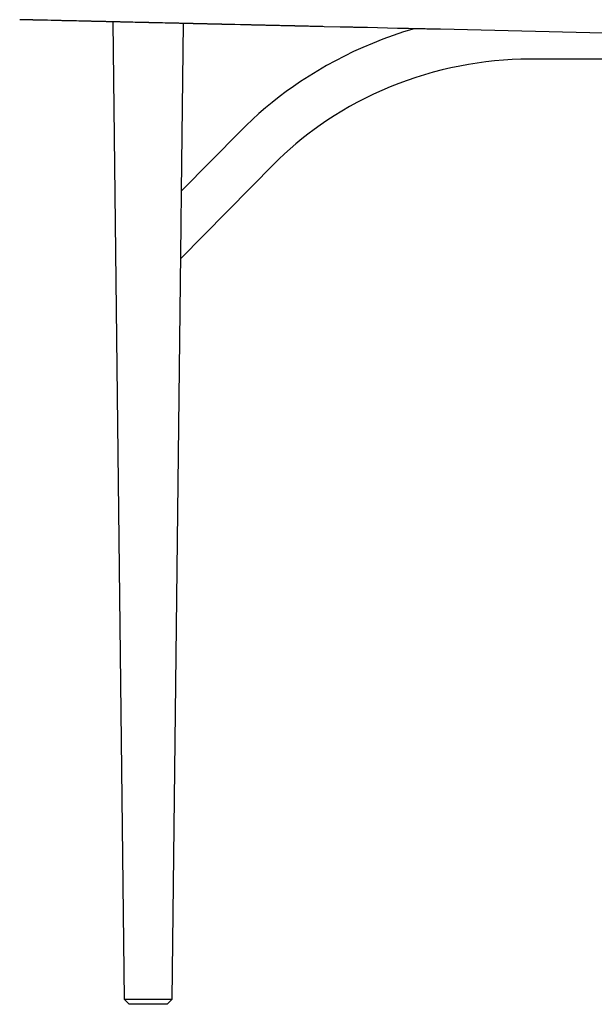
# Model space of a CAD drawing. Header units: millimetres. Extents: x 0 to 17052, y 0 to 22595.
# Tile 5 of 21: x 10571 to 13016, y 93 to 4278. Entities that reach past the tile are written whole.
import ezdxf

# ---------------------------------------------------------------- set-up
doc = ezdxf.new("R2010")
doc.units = ezdxf.units.MM
doc.header["$MEASUREMENT"] = 0
doc.layers.add('Crea2D$visibili$linee', color=7, linetype='Continuous', true_color=0x000000)
doc.layers.add('Predefinito', color=7, linetype='Continuous', true_color=0x000000)

msp = doc.modelspace()

# ---------------------------------------------------------------- linework, layer by layer
at = {"layer": 'Crea2D$visibili$linee'}
for p, q in [((10628.8, 4276.6), (10628.9, 4276.6)), ((11266.5, 4262), (11258.1, 3548.9)), ((12591.6, 4102.9), (12554.4, 4098.8)), ((12628.7, 4106.1), (12591.6, 4102.9)), ((12665.8, 4108.3), (12628.7, 4106.1)), ((12702.9, 4109.7), (12665.8, 4108.3)), ((12739.9, 4110.2), (12702.9, 4109.7)), ((13181.2, 4110.2), (12739.9, 4110.2)), ((12367.9, 4064.4), (12330.5, 4054.6)), ((12405.6, 4073.2), (12367.9, 4064.4)), ((12443.4, 4081.1), (12405.6, 4073.2)), ((12480.3, 4087.9), (12443.4, 4081.1)), ((12517.3, 4093.8), (12480.3, 4087.9)), ((12554.4, 4098.8), (12517.3, 4093.8)), ((12219.7, 4019.9), (12183.4, 4006.5)), ((12256.3, 4032.4), (12219.7, 4019.9)), ((12293.3, 4043.9), (12256.3, 4032.4)), ((12330.5, 4054.6), (12293.3, 4043.9)), ((12112, 3977.2), (12076.9, 3961.3)), ((12147.5, 3992.3), (12112, 3977.2)), ((12183.4, 4006.5), (12147.5, 3992.3)), ((12042.3, 3944.5), (12008.2, 3927)), ((12076.9, 3961.3), (12042.3, 3944.5)), ((11974.6, 3908.6), (11941.6, 3889.4)), ((12008.2, 3927), (11974.6, 3908.6)), ((11909.2, 3869.5), (11877.3, 3848.9)), ((11941.6, 3889.4), (11909.2, 3869.5)), ((11823.2, 3811), (11797, 3791.2)), ((11850, 3830.2), (11823.2, 3811)), ((11877.3, 3848.9), (11850, 3830.2)), ((11771.2, 3771), (11746, 3750.2)), ((11797, 3791.2), (11771.2, 3771)), ((11721.4, 3728.9), (11697.4, 3707.2)), ((11746, 3750.2), (11721.4, 3728.9)), ((11674.1, 3685), (11653.7, 3664.9)), ((11697.4, 3707.2), (11674.1, 3685)), ((11653.7, 3664.9), (11254.7, 3260.9)), ((11032.7, 112.8), (11017.7, 112.8)), ((11217.8, 112.8), (11032.7, 112.8)), ((11217.8, 112.8), (11217.8, 112.8)), ((11217.8, 112.8), (11217.8, 112.8))]:
    msp.add_line(p, q, dxfattribs=at)
at = {"layer": 'Predefinito'}
for p, q in [((10572, 4277.9), (10571.1, 4278)), ((10572.2, 4277.9), (10572, 4277.9)), ((10572.5, 4277.9), (10572.2, 4277.9)), ((10572.7, 4277.9), (10572.5, 4277.9)), ((10573, 4277.9), (10572.7, 4277.9)), ((10573.1, 4277.9), (10573, 4277.9)), ((10573.5, 4277.9), (10573.1, 4277.9)), ((10573.6, 4277.9), (10573.5, 4277.9)), ((10574.1, 4277.9), (10573.6, 4277.9)), ((10574.7, 4277.9), (10574.1, 4277.9)), ((10574.1, 4277.9), (10574.1, 4277.9)), ((10574.8, 4277.9), (10574.7, 4277.9)), ((10575.3, 4277.9), (10574.8, 4277.9)), ((10577.2, 4277.8), (10575.3, 4277.9)), ((10575.3, 4277.9), (10575.3, 4277.9)), ((10577.9, 4277.8), (10577.2, 4277.8)), ((10580.3, 4277.7), (10577.9, 4277.8)), ((10580.9, 4277.7), (10580.3, 4277.7)), ((10584.4, 4277.6), (10580.9, 4277.7)), ((10585, 4277.6), (10584.4, 4277.6)), ((10590.2, 4277.5), (10585, 4277.6)), ((10590.3, 4277.5), (10590.2, 4277.5)), ((10590.8, 4277.5), (10590.3, 4277.5)), ((10591.3, 4277.5), (10590.8, 4277.5)), ((10590.8, 4277.5), (10590.8, 4277.5)), ((10591.4, 4277.5), (10591.3, 4277.5)), ((10592.5, 4277.5), (10591.4, 4277.5)), ((10592.6, 4277.5), (10592.5, 4277.5)), ((10596.4, 4277.4), (10592.6, 4277.5)), ((10597, 4277.4), (10596.4, 4277.4)), ((10597.1, 4277.4), (10597, 4277.4)), ((10597.7, 4277.3), (10597.1, 4277.4)), ((10597.8, 4277.3), (10597.7, 4277.3)), ((10598.4, 4277.3), (10597.8, 4277.3)), ((10598.5, 4277.3), (10598.4, 4277.3)), ((10598.6, 4277.3), (10598.5, 4277.3)), ((10599.2, 4277.3), (10598.6, 4277.3)), ((10599.8, 4277.3), (10599.2, 4277.3)), ((10606.1, 4277.2), (10599.8, 4277.3)), ((10606.8, 4277.1), (10606.1, 4277.2)), ((10607.7, 4277.1), (10606.8, 4277.1)), ((10608.5, 4277.1), (10607.7, 4277.1)), ((10609.4, 4277.1), (10608.5, 4277.1)), ((10610.2, 4277.1), (10609.4, 4277.1)), ((10611.1, 4277), (10610.2, 4277.1)), ((10611.9, 4277), (10611.1, 4277)), ((10614, 4277), (10611.9, 4277)), ((10614.6, 4277), (10614, 4277)), ((10615.8, 4276.9), (10614.6, 4277)), ((10616.4, 4276.9), (10615.8, 4276.9)), ((10617.6, 4276.9), (10616.4, 4276.9)), ((10618.3, 4276.9), (10617.6, 4276.9)), ((10619.6, 4276.8), (10618.3, 4276.9)), ((10620.2, 4276.8), (10619.6, 4276.8)), ((10621.6, 4276.8), (10620.2, 4276.8)), ((10622.2, 4276.8), (10621.6, 4276.8)), ((10622.6, 4276.8), (10622.2, 4276.8)), ((10623.2, 4276.8), (10622.6, 4276.8)), ((10623.7, 4276.7), (10623.2, 4276.8)), ((10624.3, 4276.7), (10623.7, 4276.7)), ((10627.1, 4276.7), (10624.3, 4276.7)), ((10627.5, 4276.7), (10627.1, 4276.7)), ((10627.7, 4276.7), (10627.5, 4276.7)), ((10628.1, 4276.6), (10627.7, 4276.7)), ((10628.5, 4276.6), (10628.1, 4276.6)), ((10628.7, 4276.6), (10628.5, 4276.6)), ((10628.8, 4276.6), (10628.7, 4276.6)), ((10628.9, 4276.6), (10628.8, 4276.6)), ((10629.1, 4276.6), (10628.9, 4276.6)), ((10628.9, 4276.6), (10628.9, 4276.6)), ((10634, 4276.5), (10629.1, 4276.6)), ((10634.2, 4276.5), (10634, 4276.5)), ((10640.1, 4276.4), (10634.2, 4276.5)), ((10640.4, 4276.4), (10640.1, 4276.4)), ((10642.3, 4276.3), (10640.4, 4276.4)), ((10642.6, 4276.3), (10642.3, 4276.3)), ((10643.1, 4276.3), (10642.6, 4276.3)), ((10643.3, 4276.3), (10643.1, 4276.3)), ((10643.8, 4276.3), (10643.3, 4276.3)), ((10644, 4276.3), (10643.8, 4276.3)), ((10644.6, 4276.3), (10644, 4276.3)), ((10646.8, 4276.2), (10644.6, 4276.3)), ((10644.6, 4276.3), (10644.6, 4276.3)), ((10647.1, 4276.2), (10646.8, 4276.2)), ((10647.8, 4276.2), (10647.1, 4276.2)), ((10647.9, 4276.2), (10647.8, 4276.2)), ((10648.4, 4276.2), (10647.9, 4276.2)), ((10648.7, 4276.2), (10648.4, 4276.2)), ((10649.3, 4276.2), (10648.7, 4276.2)), ((10649.6, 4276.2), (10649.3, 4276.2)), ((10651, 4276.1), (10649.6, 4276.2)), ((10651.2, 4276.1), (10651, 4276.1)), ((10652, 4276.1), (10651.2, 4276.1)), ((10652.1, 4276.1), (10652, 4276.1)), ((10688.2, 4275.3), (10652.1, 4276.1)), ((10688.8, 4275.3), (10688.2, 4275.3)), ((10705.4, 4274.9), (10688.8, 4275.3)), ((10705.9, 4274.9), (10705.4, 4274.9)), ((10715.2, 4274.7), (10705.9, 4274.9)), ((10715.9, 4274.6), (10715.2, 4274.7)), ((10719.7, 4274.5), (10715.9, 4274.6)), ((10719.8, 4274.5), (10719.7, 4274.5)), ((10722.7, 4274.5), (10719.8, 4274.5)), ((10723.3, 4274.5), (10722.7, 4274.5)), ((10725.7, 4274.4), (10723.3, 4274.5)), ((10726.4, 4274.4), (10725.7, 4274.4)), ((10728.8, 4274.3), (10726.4, 4274.4)), ((10729.4, 4274.3), (10728.8, 4274.3)), ((10731.8, 4274.3), (10729.4, 4274.3)), ((10732, 4274.3), (10731.8, 4274.3)), ((10735, 4274.2), (10732, 4274.3)), ((10735.3, 4274.2), (10735, 4274.2)), ((10736.4, 4274.2), (10735.3, 4274.2)), ((10737.2, 4274.1), (10736.4, 4274.2)), ((10739.8, 4274.1), (10737.2, 4274.1)), ((10740.4, 4274.1), (10739.8, 4274.1)), ((10743, 4274), (10740.4, 4274.1)), ((10743.3, 4274), (10743, 4274)), ((10744.5, 4274), (10743.3, 4274)), ((10745.3, 4274), (10744.5, 4274)), ((10747.7, 4273.9), (10745.3, 4274)), ((10748.1, 4273.9), (10747.7, 4273.9)), ((10751.4, 4273.8), (10748.1, 4273.9)), ((10751.8, 4273.8), (10751.4, 4273.8)), ((10753, 4273.8), (10751.8, 4273.8)), ((10753.7, 4273.8), (10753, 4273.8)), ((10756.4, 4273.7), (10753.7, 4273.8)), ((10756.8, 4273.7), (10756.4, 4273.7)), ((10758.1, 4273.7), (10756.8, 4273.7)), ((10758.8, 4273.7), (10758.1, 4273.7)), ((10761.6, 4273.6), (10758.8, 4273.7)), ((10762, 4273.6), (10761.6, 4273.6)), ((10763.4, 4273.6), (10762, 4273.6)), ((10764.1, 4273.5), (10763.4, 4273.6)), ((10767, 4273.5), (10764.1, 4273.5)), ((10767.4, 4273.5), (10767, 4273.5)), ((10768.8, 4273.4), (10767.4, 4273.5)), ((10769.5, 4273.4), (10768.8, 4273.4)), ((10772.5, 4273.3), (10769.5, 4273.4)), ((10772.9, 4273.3), (10772.5, 4273.3)), ((10774.3, 4273.3), (10772.9, 4273.3)), ((10775.1, 4273.3), (10774.3, 4273.3)), ((10778.2, 4273.2), (10775.1, 4273.3)), ((10778.6, 4273.2), (10778.2, 4273.2)), ((10780, 4273.2), (10778.6, 4273.2)), ((10780.7, 4273.2), (10780, 4273.2)), ((10781.5, 4273.1), (10780.7, 4273.2)), ((10782.3, 4273.1), (10781.5, 4273.1)), ((10790, 4272.9), (10782.3, 4273.1)), ((10790.3, 4272.9), (10790, 4272.9)), ((10791.5, 4272.9), (10790.3, 4272.9)), ((10791.8, 4272.9), (10791.5, 4272.9)), ((10793.4, 4272.9), (10791.8, 4272.9)), ((10793.9, 4272.9), (10793.4, 4272.9)), ((10794.9, 4272.8), (10793.9, 4272.9)), ((10795.7, 4272.8), (10794.9, 4272.8)), ((10796.5, 4272.8), (10795.7, 4272.8)), ((10797.4, 4272.8), (10796.5, 4272.8)), ((10805.6, 4272.6), (10797.4, 4272.8)), ((10805.9, 4272.6), (10805.6, 4272.6)), ((10807.2, 4272.5), (10805.9, 4272.6)), ((10807.5, 4272.5), (10807.2, 4272.5)), ((10809.2, 4272.5), (10807.5, 4272.5)), ((10809.8, 4272.5), (10809.2, 4272.5)), ((10810.8, 4272.5), (10809.8, 4272.5)), ((10811.6, 4272.4), (10810.8, 4272.5)), ((10812.6, 4272.4), (10811.6, 4272.4)), ((10813.5, 4272.4), (10812.6, 4272.4)), ((10822.2, 4272.2), (10813.5, 4272.4)), ((10822.6, 4272.2), (10822.2, 4272.2)), ((10824, 4272.2), (10822.6, 4272.2)), ((10824.4, 4272.2), (10824, 4272.2)), ((10826.1, 4272.1), (10824.4, 4272.2)), ((10826.7, 4272.1), (10826.1, 4272.1)), ((10827.9, 4272.1), (10826.7, 4272.1)), ((10828.7, 4272.1), (10827.9, 4272.1)), ((10829.7, 4272), (10828.7, 4272.1)), ((10830.6, 4272), (10829.7, 4272)), ((10831.5, 4272), (10830.6, 4272)), ((10832.6, 4272), (10831.5, 4272)), ((10835.8, 4271.9), (10832.6, 4272)), ((10836.3, 4271.9), (10835.8, 4271.9)), ((10837.8, 4271.8), (10836.3, 4271.9)), ((10838.5, 4271.8), (10837.8, 4271.8)), ((10842, 4271.8), (10838.5, 4271.8)), ((10842.5, 4271.7), (10842, 4271.8)), ((10845.7, 4271.7), (10842.5, 4271.7)), ((10846.6, 4271.6), (10845.7, 4271.7)), ((10849.9, 4271.6), (10846.6, 4271.6)), ((10850.5, 4271.6), (10849.9, 4271.6)), ((10852.1, 4271.5), (10850.5, 4271.6)), ((10852.8, 4271.5), (10852.1, 4271.5)), ((10858.1, 4271.4), (10852.8, 4271.5)), ((10858.7, 4271.4), (10858.1, 4271.4)), ((10860.4, 4271.3), (10858.7, 4271.4)), ((10861.1, 4271.3), (10860.4, 4271.3)), ((10866.7, 4271.2), (10861.1, 4271.3)), ((10867.1, 4271.2), (10866.7, 4271.2)), ((10868.9, 4271.1), (10867.1, 4271.2)), ((10869.6, 4271.1), (10868.9, 4271.1)), ((10875.5, 4271), (10869.6, 4271.1)), ((10875.9, 4271), (10875.5, 4271)), ((10877.7, 4270.9), (10875.9, 4271)), ((10878.3, 4270.9), (10877.7, 4270.9)), ((10879.5, 4270.9), (10878.3, 4270.9)), ((10880.5, 4270.9), (10879.5, 4270.9)), ((10888.6, 4270.7), (10880.5, 4270.9)), ((10889.4, 4270.7), (10888.6, 4270.7)), ((10897.6, 4270.5), (10889.4, 4270.7)), ((10898, 4270.5), (10897.6, 4270.5)), ((10899.9, 4270.4), (10898, 4270.5)), ((10900.7, 4270.4), (10899.9, 4270.4)), ((10909.7, 4270.2), (10900.7, 4270.4)), ((10910.8, 4270.2), (10909.7, 4270.2)), ((10913.2, 4270.1), (10910.8, 4270.2)), ((10913.7, 4270.1), (10913.2, 4270.1)), ((10919.7, 4270), (10913.7, 4270.1)), ((10920.6, 4270), (10919.7, 4270)), ((10923.2, 4269.9), (10920.6, 4270)), ((10923.8, 4269.9), (10923.2, 4269.9)), ((10925.8, 4269.8), (10923.8, 4269.9)), ((10927.1, 4269.8), (10925.8, 4269.8)), ((10930, 4269.7), (10927.1, 4269.8)), ((10930.4, 4269.7), (10930, 4269.7)), ((10936.2, 4269.6), (10930.4, 4269.7)), ((10937.1, 4269.6), (10936.2, 4269.6)), ((10939.8, 4269.5), (10937.1, 4269.6)), ((10940.4, 4269.5), (10939.8, 4269.5)), ((10942.6, 4269.5), (10940.4, 4269.5)), ((10943.8, 4269.4), (10942.6, 4269.5)), ((10946.1, 4269.4), (10943.8, 4269.4)), ((10946.8, 4269.4), (10946.1, 4269.4)), ((10953.4, 4269.2), (10946.8, 4269.4)), ((10953.9, 4269.2), (10953.4, 4269.2)), ((10956.4, 4269.1), (10953.9, 4269.2)), ((10957.2, 4269.1), (10956.4, 4269.1)), ((10960.2, 4269), (10957.2, 4269.1)), ((10960.7, 4269), (10960.2, 4269)), ((10963.3, 4269), (10960.7, 4269)), ((10964.1, 4269), (10963.3, 4269)), ((10966.4, 4268.9), (10964.1, 4269)), ((10967.5, 4268.9), (10966.4, 4268.9)), ((10970.6, 4268.8), (10967.5, 4268.9)), ((11017.7, 112.8), (10969, 4268.8)), ((10971, 4268.8), (10970.6, 4268.8)), ((10974, 4268.7), (10971, 4268.8)), ((10974.4, 4268.7), (10974, 4268.7)), ((10984.3, 4268.5), (10974.4, 4268.7)), ((10984.9, 4268.5), (10984.3, 4268.5)), ((10987.4, 4268.4), (10984.9, 4268.5)), ((10988.2, 4268.4), (10987.4, 4268.4)), ((10991.4, 4268.3), (10988.2, 4268.4)), ((10991.9, 4268.3), (10991.4, 4268.3)), ((10994.6, 4268.3), (10991.9, 4268.3)), ((10995.4, 4268.2), (10994.6, 4268.3)), ((10997.8, 4268.2), (10995.4, 4268.2)), ((10998.9, 4268.2), (10997.8, 4268.2)), ((11002.1, 4268.1), (10998.9, 4268.2)), ((11002.5, 4268.1), (11002.1, 4268.1)), ((11005.7, 4268), (11002.5, 4268.1)), ((11006.1, 4268), (11005.7, 4268)), ((11016.4, 4267.8), (11006.1, 4268)), ((11016.8, 4267.8), (11016.4, 4267.8)), ((11019.7, 4267.7), (11016.8, 4267.8)), ((11020.4, 4267.7), (11019.7, 4267.7)), ((11023, 4267.6), (11020.4, 4267.7)), ((11023.9, 4267.6), (11023, 4267.6)), ((11026.3, 4267.5), (11023.9, 4267.6)), ((11027.2, 4267.5), (11026.3, 4267.5)), ((11030.5, 4267.4), (11027.2, 4267.5)), ((11031, 4267.4), (11030.5, 4267.4)), ((11033.8, 4267.4), (11031, 4267.4)), ((11034.6, 4267.3), (11033.8, 4267.4)), ((11037.2, 4267.3), (11034.6, 4267.3)), ((11038.2, 4267.3), (11037.2, 4267.3)), ((11040.5, 4267.2), (11038.2, 4267.3)), ((11041.8, 4267.2), (11040.5, 4267.2)), ((11043.9, 4267.1), (11041.8, 4267.2)), ((11045.4, 4267.1), (11043.9, 4267.1)), ((11048.6, 4267), (11045.4, 4267.1)), ((11049, 4267), (11048.6, 4267)), ((11052.3, 4266.9), (11049, 4267)), ((11052.6, 4266.9), (11052.3, 4266.9)), ((11063.1, 4266.7), (11052.6, 4266.9)), ((11063.6, 4266.7), (11063.1, 4266.7)), ((11066.5, 4266.6), (11063.6, 4266.7)), ((11067.3, 4266.6), (11066.5, 4266.6)), ((11069.9, 4266.5), (11067.3, 4266.6)), ((11070.8, 4266.5), (11069.9, 4266.5)), ((11074.2, 4266.4), (11070.8, 4266.5)), ((11074.7, 4266.4), (11074.2, 4266.4)), ((11077.6, 4266.4), (11074.7, 4266.4)), ((11078.4, 4266.3), (11077.6, 4266.4)), ((11081, 4266.3), (11078.4, 4266.3)), ((11082.1, 4266.3), (11081, 4266.3)), ((11084.4, 4266.2), (11082.1, 4266.3)), ((11085.8, 4266.2), (11084.4, 4266.2)), ((11089.2, 4266.1), (11085.8, 4266.2)), ((11089.6, 4266.1), (11089.2, 4266.1)), ((11104.1, 4265.8), (11089.6, 4266.1)), ((11104.7, 4265.7), (11104.1, 4265.8)), ((11107.6, 4265.7), (11104.7, 4265.7)), ((11108.5, 4265.7), (11107.6, 4265.7)), ((11111.1, 4265.6), (11108.5, 4265.7)), ((11112.1, 4265.6), (11111.1, 4265.6)), ((11115.6, 4265.5), (11112.1, 4265.6)), ((11116.1, 4265.5), (11115.6, 4265.5)), ((11119.1, 4265.4), (11116.1, 4265.5)), ((11120, 4265.4), (11119.1, 4265.4)), ((11122.6, 4265.3), (11120, 4265.4)), ((11123.8, 4265.3), (11122.6, 4265.3)), ((11126.2, 4265.2), (11123.8, 4265.3)), ((11127.7, 4265.2), (11126.2, 4265.2)), ((11131.2, 4265.1), (11127.7, 4265.2)), ((11131.5, 4265.1), (11131.2, 4265.1)), ((11146.5, 4264.8), (11131.5, 4265.1)), ((11147.1, 4264.8), (11146.5, 4264.8)), ((11150.1, 4264.7), (11147.1, 4264.8)), ((11151, 4264.7), (11150.1, 4264.7)), ((11153.8, 4264.6), (11151, 4264.7)), ((11154.8, 4264.6), (11153.8, 4264.6)), ((11158.4, 4264.5), (11154.8, 4264.6)), ((11158.9, 4264.5), (11158.4, 4264.5)), ((11162, 4264.4), (11158.9, 4264.5)), ((11162.9, 4264.4), (11162, 4264.4)), ((11165.7, 4264.3), (11162.9, 4264.4)), ((11166.8, 4264.3), (11165.7, 4264.3)), ((11169.3, 4264.3), (11166.8, 4264.3)), ((11170.8, 4264.2), (11169.3, 4264.3)), ((11174.5, 4264.1), (11170.8, 4264.2)), ((11174.8, 4264.1), (11174.5, 4264.1)), ((11178.5, 4264.1), (11174.8, 4264.1)), ((11178.8, 4264), (11178.5, 4264.1)), ((11190.4, 4263.8), (11178.8, 4264)), ((11190.8, 4263.8), (11190.4, 4263.8)), ((11194.1, 4263.7), (11190.8, 4263.8)), ((11194.9, 4263.7), (11194.1, 4263.7)), ((11197.8, 4263.6), (11194.9, 4263.7)), ((11198.8, 4263.6), (11197.8, 4263.6)), ((11202.6, 4263.5), (11198.8, 4263.6)), ((11203, 4263.5), (11202.6, 4263.5)), ((11206.3, 4263.4), (11203, 4263.5)), ((11207, 4263.4), (11206.3, 4263.4)), ((11210.1, 4263.3), (11207, 4263.4)), ((11211.1, 4263.3), (11210.1, 4263.3)), ((11213.8, 4263.2), (11211.1, 4263.3)), ((11215.2, 4263.2), (11213.8, 4263.2)), ((11217.6, 4263.2), (11215.2, 4263.2)), ((11219.2, 4263.1), (11217.6, 4263.2)), ((11223.1, 4263), (11219.2, 4263.1)), ((11223.3, 4263), (11223.1, 4263)), ((11227.2, 4262.9), (11223.3, 4263)), ((11227.4, 4262.9), (11227.2, 4262.9)), ((11239.4, 4262.7), (11227.4, 4262.9)), ((11239.8, 4262.6), (11239.4, 4262.7)), ((11243.2, 4262.6), (11239.8, 4262.6)), ((11243.9, 4262.6), (11243.2, 4262.6)), ((11247.1, 4262.5), (11243.9, 4262.6)), ((11248, 4262.5), (11247.1, 4262.5)), ((11251.9, 4262.4), (11248, 4262.5)), ((11252.3, 4262.4), (11251.9, 4262.4)), ((11255.7, 4262.3), (11252.3, 4262.4)), ((11256.4, 4262.3), (11255.7, 4262.3)), ((11259.6, 4262.2), (11256.4, 4262.3)), ((11260.6, 4262.2), (11259.6, 4262.2)), ((11263.4, 4262.1), (11260.6, 4262.2)), ((11264.8, 4262.1), (11263.4, 4262.1)), ((11267.3, 4262), (11264.8, 4262.1)), ((11268.8, 4262), (11267.3, 4262)), ((11271.2, 4261.9), (11268.8, 4262)), ((11272.9, 4261.9), (11271.2, 4261.9)), ((11275.1, 4261.8), (11272.9, 4261.9)), ((11277, 4261.8), (11275.1, 4261.8)), ((11279, 4261.8), (11277, 4261.8)), ((11281.1, 4261.7), (11279, 4261.8)), ((11297.3, 4261.3), (11281.1, 4261.7)), ((11297.5, 4261.3), (11297.3, 4261.3)), ((11301.1, 4261.2), (11297.5, 4261.3)), ((11301.6, 4261.2), (11301.1, 4261.2)), ((11304.9, 4261.2), (11301.6, 4261.2)), ((11305.8, 4261.1), (11304.9, 4261.2)), ((11308.8, 4261.1), (11305.8, 4261.1)), ((11309.8, 4261), (11308.8, 4261.1)), ((11313.7, 4261), (11309.8, 4261)), ((11314.1, 4260.9), (11313.7, 4261)), ((11317.6, 4260.9), (11314.1, 4260.9)), ((11318.2, 4260.9), (11317.6, 4260.9)), ((11321.4, 4260.8), (11318.2, 4260.9)), ((11322.4, 4260.8), (11321.4, 4260.8)), ((11325.3, 4260.7), (11322.4, 4260.8)), ((11326.5, 4260.7), (11325.3, 4260.7)), ((11329.2, 4260.6), (11326.5, 4260.7)), ((11330.7, 4260.6), (11329.2, 4260.6)), ((11333.1, 4260.5), (11330.7, 4260.6)), ((11334.9, 4260.5), (11333.1, 4260.5)), ((11351.4, 4260.1), (11334.9, 4260.5)), ((11351.6, 4260.1), (11351.4, 4260.1)), ((11355.3, 4260), (11351.6, 4260.1)), ((11355.8, 4260), (11355.3, 4260)), ((11359.2, 4259.9), (11355.8, 4260)), ((11360, 4259.9), (11359.2, 4259.9)), ((11363.1, 4259.8), (11360, 4259.9)), ((11364.2, 4259.8), (11363.1, 4259.8)), ((11368.2, 4259.7), (11364.2, 4259.8)), ((11368.5, 4259.7), (11368.2, 4259.7)), ((11372.1, 4259.6), (11368.5, 4259.7)), ((11372.7, 4259.6), (11372.1, 4259.6)), ((11376, 4259.5), (11372.7, 4259.6)), ((11377, 4259.5), (11376, 4259.5)), ((11379.9, 4259.4), (11377, 4259.5)), ((11381.2, 4259.4), (11379.9, 4259.4)), ((11383.8, 4259.4), (11381.2, 4259.4)), ((11385.4, 4259.3), (11383.8, 4259.4)), ((11387.7, 4259.3), (11385.4, 4259.3)), ((11389.6, 4259.2), (11387.7, 4259.3)), ((11391.7, 4259.2), (11389.6, 4259.2)), ((11393.8, 4259.1), (11391.7, 4259.2)), ((11395.6, 4259.1), (11393.8, 4259.1)), ((11397.9, 4259), (11395.6, 4259.1)), ((11403.4, 4258.9), (11397.9, 4259)), ((11404.9, 4258.9), (11403.4, 4258.9)), ((11411.3, 4258.7), (11404.9, 4258.9)), ((11411.8, 4258.7), (11411.3, 4258.7)), ((11417.9, 4258.6), (11411.8, 4258.7)), ((11418.6, 4258.6), (11417.9, 4258.6)), ((11424.6, 4258.4), (11418.6, 4258.6)), ((11425.4, 4258.4), (11424.6, 4258.4)), ((11431.2, 4258.3), (11425.4, 4258.4)), ((11432.2, 4258.2), (11431.2, 4258.3)), ((11437.8, 4258.1), (11432.2, 4258.2)), ((11439, 4258.1), (11437.8, 4258.1)), ((11444.4, 4258), (11439, 4258.1)), ((11445.7, 4257.9), (11444.4, 4258)), ((11451.1, 4257.8), (11445.7, 4257.9)), ((11452.5, 4257.8), (11451.1, 4257.8)), ((11456.9, 4257.7), (11452.5, 4257.8)), ((11459.4, 4257.6), (11456.9, 4257.7)), ((11464.3, 4257.5), (11459.4, 4257.6)), ((11466.2, 4257.5), (11464.3, 4257.5)), ((11470.2, 4257.4), (11466.2, 4257.5)), ((11473.1, 4257.3), (11470.2, 4257.4)), ((11477.5, 4257.2), (11473.1, 4257.3)), ((11479.9, 4257.2), (11477.5, 4257.2)), ((11484.1, 4257.1), (11479.9, 4257.2)), ((11486.7, 4257), (11484.1, 4257.1)), ((11510.7, 4256.5), (11486.7, 4257)), ((11511, 4256.4), (11510.7, 4256.5)), ((11514, 4256.4), (11511, 4256.4)), ((11514.7, 4256.4), (11514, 4256.4)), ((11521.8, 4256.2), (11514.7, 4256.4)), ((11522.3, 4256.2), (11521.8, 4256.2)), ((11525.2, 4256.1), (11522.3, 4256.2)), ((11526.1, 4256.1), (11525.2, 4256.1)), ((11528.5, 4256), (11526.1, 4256.1)), ((11529.9, 4256), (11528.5, 4256)), ((11533.3, 4255.9), (11529.9, 4256)), ((11533.7, 4255.9), (11533.3, 4255.9)), ((11536.5, 4255.9), (11533.7, 4255.9)), ((11537.5, 4255.8), (11536.5, 4255.9)), ((11538, 4255.8), (11537.5, 4255.8)), ((11541.3, 4255.8), (11538, 4255.8)), ((11542.9, 4255.7), (11541.3, 4255.8)), ((11545, 4255.7), (11542.9, 4255.7)), ((11545.1, 4255.7), (11545, 4255.7)), ((11548.6, 4255.6), (11545.1, 4255.7)), ((11552.2, 4255.5), (11548.6, 4255.6)), ((11552.4, 4255.5), (11552.2, 4255.5)), ((11555.7, 4255.4), (11552.4, 4255.5)), ((11556, 4255.4), (11555.7, 4255.4)), ((11559.2, 4255.3), (11556, 4255.4)), ((11559.7, 4255.3), (11559.2, 4255.3)), ((11566.2, 4255.2), (11559.7, 4255.3)), ((11566.9, 4255.2), (11566.2, 4255.2)), ((11573.2, 4255), (11566.9, 4255.2)), ((11573.9, 4255), (11573.2, 4255)), ((11579.9, 4254.9), (11573.9, 4255)), ((11580.8, 4254.8), (11579.9, 4254.9)), ((11586.6, 4254.7), (11580.8, 4254.8)), ((11587.7, 4254.7), (11586.6, 4254.7)), ((11593.3, 4254.6), (11587.7, 4254.7)), ((11594.5, 4254.5), (11593.3, 4254.6)), ((11600, 4254.4), (11594.5, 4254.5)), ((11601.4, 4254.4), (11600, 4254.4)), ((11606.7, 4254.3), (11601.4, 4254.4)), ((11608.2, 4254.2), (11606.7, 4254.3)), ((11613.3, 4254.1), (11608.2, 4254.2)), ((11615, 4254.1), (11613.3, 4254.1)), ((11620, 4253.9), (11615, 4254.1)), ((11621.8, 4253.9), (11620, 4253.9)), ((11635.2, 4253.6), (11621.8, 4253.9)), ((11635.4, 4253.6), (11635.2, 4253.6)), ((11641.8, 4253.4), (11635.4, 4253.6)), ((11642.1, 4253.4), (11641.8, 4253.4)), ((11648.5, 4253.3), (11642.1, 4253.4)), ((11648.9, 4253.3), (11648.5, 4253.3)), ((11655.1, 4253.1), (11648.9, 4253.3)), ((11655.6, 4253.1), (11655.1, 4253.1)), ((11661.7, 4253), (11655.6, 4253.1)), ((11662.4, 4253), (11661.7, 4253)), ((11668.3, 4252.8), (11662.4, 4253)), ((11669.1, 4252.8), (11668.3, 4252.8)), ((11674.9, 4252.7), (11669.1, 4252.8)), ((11675.9, 4252.7), (11674.9, 4252.7)), ((11681.6, 4252.5), (11675.9, 4252.7)), ((11682.7, 4252.5), (11681.6, 4252.5)), ((11688.2, 4252.4), (11682.7, 4252.5)), ((11689.4, 4252.4), (11688.2, 4252.4)), ((11694.8, 4252.2), (11689.4, 4252.4)), ((11696.2, 4252.2), (11694.8, 4252.2)), ((11701.4, 4252.1), (11696.2, 4252.2)), ((11703, 4252), (11701.4, 4252.1)), ((11708, 4251.9), (11703, 4252)), ((11709.8, 4251.9), (11708, 4251.9)), ((11714.6, 4251.8), (11709.8, 4251.9)), ((11716.6, 4251.7), (11714.6, 4251.8)), ((11721.2, 4251.6), (11716.6, 4251.7)), ((11723.3, 4251.6), (11721.2, 4251.6)), ((11727.8, 4251.5), (11723.3, 4251.6)), ((11730.1, 4251.4), (11727.8, 4251.5)), ((11734.4, 4251.3), (11730.1, 4251.4)), ((11736.9, 4251.3), (11734.4, 4251.3)), ((11741, 4251.2), (11736.9, 4251.3)), ((11743.7, 4251.1), (11741, 4251.2)), ((11747.6, 4251), (11743.7, 4251.1)), ((11750.5, 4251), (11747.6, 4251)), ((11754.2, 4250.9), (11750.5, 4251)), ((11757.3, 4250.8), (11754.2, 4250.9)), ((11760.8, 4250.7), (11757.3, 4250.8)), ((11764.1, 4250.7), (11760.8, 4250.7)), ((11767.4, 4250.6), (11764.1, 4250.7)), ((11770.9, 4250.5), (11767.4, 4250.6)), ((11774, 4250.4), (11770.9, 4250.5)), ((11777.7, 4250.3), (11774, 4250.4)), ((11780.6, 4250.3), (11777.7, 4250.3)), ((11784.6, 4250.2), (11780.6, 4250.3)), ((11787.2, 4250.1), (11784.6, 4250.2)), ((11791.4, 4250), (11787.2, 4250.1)), ((11793.8, 4250), (11791.4, 4250)), ((11798.2, 4249.9), (11793.8, 4250)), ((11800.4, 4249.8), (11798.2, 4249.9)), ((11805, 4249.7), (11800.4, 4249.8)), ((11807.1, 4249.7), (11805, 4249.7)), ((11811.8, 4249.6), (11807.1, 4249.7)), ((11813.7, 4249.5), (11811.8, 4249.6)), ((11818.6, 4249.4), (11813.7, 4249.5)), ((11820.3, 4249.4), (11818.6, 4249.4)), ((11825.4, 4249.2), (11820.3, 4249.4)), ((11826.9, 4249.2), (11825.4, 4249.2)), ((11832.2, 4249.1), (11826.9, 4249.2)), ((11833.6, 4249.1), (11832.2, 4249.1)), ((11839, 4248.9), (11833.6, 4249.1)), ((11840.3, 4248.9), (11839, 4248.9)), ((11845.8, 4248.8), (11840.3, 4248.9)), ((11847, 4248.8), (11845.8, 4248.8)), ((11852.6, 4248.6), (11847, 4248.8)), ((11853.7, 4248.6), (11852.6, 4248.6)), ((11859.4, 4248.5), (11853.7, 4248.6)), ((11860.4, 4248.4), (11859.4, 4248.5)), ((11866.2, 4248.3), (11860.4, 4248.4)), ((11934, 4246.8), (11866.2, 4248.3)), ((11939.5, 4246.6), (11934, 4246.8)), ((11940.8, 4246.6), (11939.5, 4246.6)), ((11947.2, 4246.5), (11940.8, 4246.6)), ((11947.5, 4246.5), (11947.2, 4246.5)), ((11952.7, 4246.3), (11947.5, 4246.5)), ((11954.3, 4246.3), (11952.7, 4246.3)), ((11960.5, 4246.2), (11954.3, 4246.3)), ((11961, 4246.1), (11960.5, 4246.2)), ((11965.9, 4246), (11961, 4246.1)), ((11974.6, 4245.8), (11965.9, 4246)), ((11979.2, 4245.7), (11974.6, 4245.8)), ((11988, 4245.5), (11979.2, 4245.7)), ((11992.4, 4245.4), (11988, 4245.5)), ((12001.5, 4245.2), (11992.4, 4245.4)), ((12002.1, 4245.2), (12001.5, 4245.2)), ((12011.4, 4245), (12002.1, 4245.2)), ((12011.9, 4245), (12011.4, 4245)), ((12021.3, 4244.8), (12011.9, 4245)), ((12021.6, 4244.8), (12021.3, 4244.8)), ((12031.1, 4244.5), (12021.6, 4244.8)), ((12031.4, 4244.5), (12031.1, 4244.5)), ((12041, 4244.3), (12031.4, 4244.5)), ((12041.1, 4244.3), (12041, 4244.3)), ((12050.8, 4244.1), (12041.1, 4244.3)), ((12178.2, 4241.2), (12050.8, 4244.1)), ((12050.8, 4244.1), (12050.8, 4244.1)), ((12186.8, 4241), (12178.2, 4241.2)), ((12197.8, 4240.7), (12186.8, 4241)), ((12206.2, 4240.5), (12197.8, 4240.7)), ((12249.4, 4239.5), (12204.4, 4225.8)), ((12217.3, 4240.3), (12206.2, 4240.5)), ((12225.6, 4240.1), (12217.3, 4240.3)), ((12236.9, 4239.8), (12225.6, 4240.1)), ((12244.9, 4239.6), (12236.9, 4239.8)), ((12256.4, 4239.4), (12244.9, 4239.6)), ((12264.3, 4239.2), (12256.4, 4239.4)), ((12275.9, 4238.9), (12264.3, 4239.2)), ((12283.7, 4238.8), (12275.9, 4238.9)), ((12295.5, 4238.5), (12283.7, 4238.8)), ((12303.1, 4238.3), (12295.5, 4238.5)), ((12315, 4238), (12303.1, 4238.3)), ((12322.5, 4237.9), (12315, 4238)), ((12334.6, 4237.6), (12322.5, 4237.9)), ((12341.9, 4237.4), (12334.6, 4237.6)), ((12354.1, 4237.1), (12341.9, 4237.4)), ((12361.2, 4237), (12354.1, 4237.1)), ((13780.1, 4204.5), (12361.2, 4237)), ((12115.4, 4194.6), (12071.6, 4177.3)), ((12159.7, 4210.8), (12115.4, 4194.6)), ((12204.4, 4225.8), (12159.7, 4210.8)), ((12031.5, 4160.3), (11991.9, 4142.3)), ((12071.6, 4177.3), (12031.5, 4160.3)), ((11914.3, 4103.6), (11876.4, 4082.8)), ((11952.9, 4123.4), (11914.3, 4103.6)), ((11991.9, 4142.3), (11952.9, 4123.4)), ((11839, 4061.1), (11802.3, 4038.6)), ((11876.4, 4082.8), (11839, 4061.1)), ((11802.3, 4038.6), (11766.3, 4015.2)), ((11735.3, 3994), (11704.8, 3972.1)), ((11766.3, 4015.2), (11735.3, 3994)), ((11674.9, 3949.7), (11645.6, 3926.6)), ((11704.8, 3972.1), (11674.9, 3949.7)), ((11616.9, 3902.9), (11588.9, 3878.7)), ((11645.6, 3926.6), (11616.9, 3902.9)), ((11561.5, 3853.9), (11534.7, 3828.5)), ((11588.9, 3878.7), (11561.5, 3853.9)), ((11534.7, 3828.5), (11511.5, 3805.4)), ((11511.5, 3805.4), (11258.1, 3548.9)), ((11258.1, 3548.9), (11256.4, 3404.9)), ((11256.4, 3404.9), (11217.8, 112.8)), ((11037.5, 92.8), (11017.7, 112.8)), ((11049.5, 92.8), (11037.5, 92.8)), ((11198, 92.8), (11049.5, 92.8)), ((11217.8, 112.8), (11198, 92.8))]:
    msp.add_line(p, q, dxfattribs=at)

doc.saveas('drawing.dxf')
